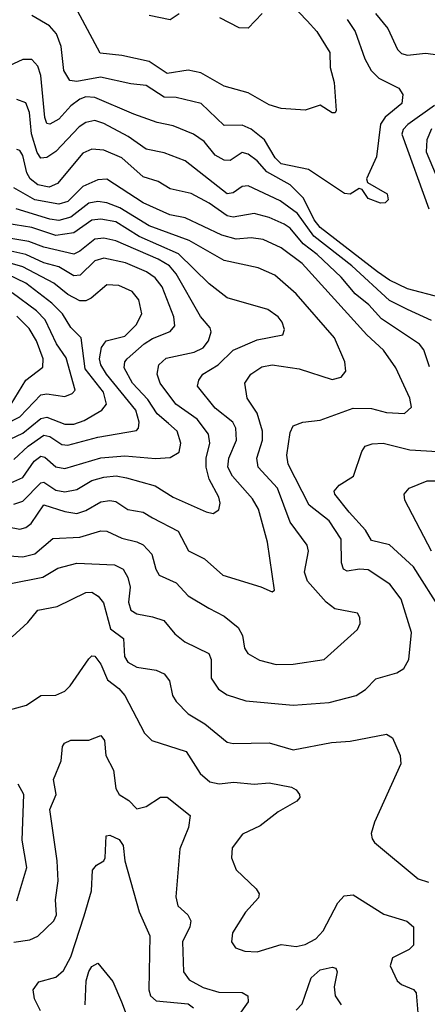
# Model space of a CAD drawing. Extents: x 1308313 to 1441400, y 959662 to 1036319.
# Tile 23 of 256: x 1341475 to 1342831, y 973207 to 976484. Entities that reach past the tile are written whole.
import ezdxf

# ---------------------------------------------------------------- set-up
doc = ezdxf.new("R2010")
doc.units = 0

msp = doc.modelspace()

# ---------------------------------------------------------------- linework, layer by layer
at = {"layer": '0CON10XD'}
for points in [[(1342378.8, 976535), (1342430.9, 976480.9), (1342464, 976445), (1342507.4, 976375), (1342507.7, 976325), (1342520.8, 976275), (1342528, 976182), (1342525, 976174), (1342515, 976174.5), (1342475, 976200), (1342425, 976183.1), (1342345, 976189.1), (1342305, 976201.2), (1342235, 976240.4), (1342155, 976263.3), (1342077.2, 976307.2), (1342035, 976316.6), (1341965, 976305.5), (1341905, 976345.7), (1341815, 976365.1), (1341742.7, 976372.7), (1341650.7, 976545)], [(1342564.8, 976484.8), (1342591, 976445), (1342623.8, 976353.8), (1342644.8, 976314.8), (1342670.3, 976290.3), (1342736.6, 976256.6), (1342749.4, 976235), (1342746.9, 976205), (1342690.6, 976159.4), (1342675, 976136.2), (1342662.5, 976027.5), (1342629, 975955), (1342632.2, 975942.2), (1342698.2, 975905), (1342700.6, 975885), (1342691.2, 975875), (1342675, 975873.9), (1342635, 975889.4), (1342615, 975919.5), (1342605, 975922.5), (1342575, 975904.1), (1342555.3, 975905.3), (1342435.5, 975985.5), (1342345, 976004.6), (1342324.5, 976025), (1342289.8, 976085), (1342245, 976120.5), (1342215, 976133.1), (1342155, 976132.2), (1342078.9, 976205), (1341995, 976225.2), (1341955, 976227), (1341895, 976265.7), (1341845, 976270.4), (1341743.2, 976293.2), (1341665, 976278.7), (1341641.8, 976281.7), (1341621.8, 976315), (1341612.7, 976395), (1341596.8, 976436.8), (1341573.6, 976463.6), (1341515, 976498.8)], [(1342005, 976504.3), (1341975, 976484.2), (1341905, 976498.6)], [(1342281.4, 976505), (1342235, 976456.2), (1342205, 976457.1), (1342140.4, 976490.4)], [(1342659.3, 976505), (1342699.7, 976455), (1342732.5, 976385), (1342745, 976371.5), (1342765, 976366.3), (1342825, 976372.6), (1342876, 976366)], [(1342875, 975559.6), (1342765, 975588.3), (1342705, 975617.4), (1342665, 975645.2), (1342475, 975792.6), (1342455, 975818.1), (1342419.5, 975890.5), (1342374.9, 975934.9), (1342297.6, 975977.6), (1342264.8, 976015), (1342235, 976037.1), (1342215, 976042.7), (1342175, 976015.9), (1342155, 976016.4), (1342125, 976033.5), (1342088.6, 976078.6), (1342052.9, 976102.9), (1341985, 976131.4), (1341932.6, 976142.6), (1341855, 976169.8), (1341725, 976225.2), (1341695, 976228), (1341675, 976220.2), (1341645, 976197.5), (1341605, 976153.8), (1341575, 976136.9), (1341565, 976138.9), (1341558.4, 976158.4), (1341545, 976298.6), (1341535, 976329.5), (1341515, 976351.8), (1341485, 976351.6), (1341405, 976314.8)], [(1342845, 975483.5), (1342765, 975519.6), (1342705, 975550.2), (1342580.5, 975665), (1342453.5, 975763.5), (1342398.8, 975838.8), (1342341.7, 975881.7), (1342235, 975931.9), (1342215, 975929.7), (1342185, 975908.3), (1342165, 975904.8), (1342025, 976014.1), (1341955, 976041.6), (1341895, 976053.7), (1341835.1, 976095.1), (1341755, 976139.1), (1341725, 976148.9), (1341695, 976141.7), (1341672.2, 976127.8), (1341595, 976045.2), (1341565, 976025.2), (1341545, 976023.4), (1341532.3, 976042.3), (1341513.4, 976105), (1341507.1, 976175), (1341495, 976207.7), (1341465, 976218.4)], [(1342855, 976198.5), (1342766.9, 976135), (1342751.1, 976118.9), (1342746.3, 976103.7), (1342836.9, 975855)], [(1342845, 976121.5), (1342829.4, 976085), (1342827.9, 976045), (1342869.5, 975945)], [(1342839, 975329), (1342820.2, 975385), (1342805, 975404.7), (1342678.7, 975488.7), (1342636.6, 975535), (1342591.4, 975571.4), (1342545, 975627.2), (1342465, 975702.8), (1342418, 975738), (1342375, 975790.2), (1342355, 975804), (1342305, 975826.3), (1342255, 975838.8), (1342185, 975827.2), (1342165, 975831), (1342105, 975873.5), (1342045, 975905.7), (1341975, 975921.6), (1341935, 975945.3), (1341885, 975961.4), (1341815, 976024.8), (1341755, 976050.4), (1341715, 976052.9), (1341685, 976040.5), (1341600.5, 975939.5), (1341572.6, 975927.4), (1341535, 975935.1), (1341509.9, 975955), (1341498.7, 975975), (1341485, 976032.2), (1341475, 976048.5), (1341465, 976051.8)], [(1341445, 974608), (1341551.7, 974628.3), (1341601, 974659), (1341664.8, 974675.2), (1341790.1, 974670.1), (1341818.5, 974655), (1341835, 974627.5), (1341842, 974595), (1341837, 974545), (1341845, 974519.1), (1341865, 974506.8), (1341916.2, 974496.2), (1341954.1, 974484.1), (1341990.6, 974440.6), (1342023.9, 974413.9), (1342104.4, 974375), (1342112.2, 974355), (1342112.2, 974292.2), (1342136.2, 974256.2), (1342165, 974237.1), (1342227.3, 974217.3), (1342385, 974203.1), (1342505, 974212), (1342595, 974235.4), (1342625.2, 974254.8), (1342660.2, 974289.8), (1342729.5, 974310.5), (1342753.1, 974325), (1342769.5, 974355), (1342779.2, 974445), (1342744, 974555), (1342706.9, 974605), (1342635, 974652.9), (1342605.3, 974655.3), (1342565, 974648.9), (1342552.7, 974655), (1342545.9, 974675.9), (1342544.7, 974755), (1342505, 974815.9), (1342438.1, 974868.1), (1342367.7, 975005), (1342364.2, 975035), (1342375, 975110), (1342385, 975132), (1342417.5, 975145), (1342475, 975151.2), (1342585, 975191), (1342645, 975190), (1342695, 975176.8), (1342755, 975173.5), (1342778.6, 975195), (1342773.3, 975225), (1342726.8, 975325), (1342685, 975384.6), (1342630.5, 975435), (1342415, 975672.6), (1342345, 975724.8), (1342285, 975752.3), (1342245, 975758.8), (1342195, 975753.3), (1342147.2, 975767.2), (1342025, 975825.2), (1341974.5, 975835), (1341885, 975874.5), (1341765, 975953.3), (1341735, 975951), (1341685, 975929.1), (1341635, 975879.3), (1341605, 975870.4), (1341525, 975884.9), (1341455, 975925.2)], [(1341439.3, 974699.3), (1341485, 974696.3), (1341525, 974706.2), (1341585, 974757.2), (1341675, 974761.6), (1341745, 974782.5), (1341765, 974782.4), (1341815, 974758.3), (1341865, 974746.8), (1341885, 974736), (1341914, 974705), (1341927.5, 974655), (1341939.1, 974635), (1341995, 974609.6), (1342035, 974566.1), (1342104.4, 974525), (1342155, 974498.5), (1342201.3, 974461.3), (1342215.9, 974435), (1342222.4, 974392.4), (1342234.1, 974374.1), (1342272.9, 974352.9), (1342328.3, 974338.3), (1342385, 974339.1), (1342487.5, 974355), (1342599.2, 974455), (1342608.1, 974475), (1342606.9, 974495), (1342598.8, 974508.8), (1342523.2, 974523.2), (1342495, 974545.4), (1342432.1, 974615), (1342422.1, 974645), (1342436, 974715), (1342431.2, 974735), (1342375, 974811.5), (1342332.5, 974925), (1342268.1, 974995), (1342264.3, 975025), (1342282.7, 975085), (1342283.1, 975115), (1342265.2, 975175), (1342231.8, 975225), (1342223.6, 975275), (1342244.4, 975305), (1342280.6, 975329.4), (1342315, 975335.9), (1342405, 975322.3), (1342515, 975287.1), (1342545, 975294.4), (1342560.6, 975315), (1342556.4, 975345), (1342522.2, 975425), (1342395, 975571.6), (1342323.8, 975633.8), (1342268.3, 975658.3), (1342155, 975682.5), (1342039, 975749), (1341905, 975798.5), (1341807.7, 975857.7), (1341765, 975875.2), (1341735, 975878.9), (1341705, 975873.6), (1341645, 975826.8), (1341605, 975816.2), (1341575, 975819.9), (1341462.3, 975855)], [(1341435, 974796.8), (1341475, 974788.4), (1341495, 974793.8), (1341512.2, 974807.8), (1341555, 974869.5), (1341625, 974847), (1341665, 974841), (1341695, 974850.9), (1341745, 974880), (1341775, 974884.3), (1341795, 974880.2), (1341835, 974853.5), (1341885, 974844.8), (1341916.2, 974826.2), (1342001.7, 974781.7), (1342036.8, 974716.8), (1342089.9, 974689.9), (1342150.6, 974635), (1342277.1, 974597.1), (1342315, 974580), (1342322.5, 974585), (1342299, 974745), (1342269.5, 974855), (1342249, 974889), (1342182.7, 974965), (1342167.7, 974995), (1342171, 975025), (1342195.7, 975085), (1342193.8, 975125), (1342183.6, 975145), (1342125, 975191.8), (1342066.1, 975265), (1342070.4, 975285), (1342084.6, 975305), (1342134.9, 975335.1), (1342185, 975384.3), (1342265, 975419.1), (1342350, 975435), (1342356.5, 975453.5), (1342348, 975478), (1342335, 975495.5), (1342300.1, 975520.1), (1342165, 975558.2), (1342105.3, 975605), (1342003, 975705), (1341872.4, 975762.4), (1341795, 975812), (1341745, 975820.2), (1341715, 975816.7), (1341654.7, 975775.3), (1341595, 975765.6), (1341515, 975793.2), (1341375, 975815.1)], [(1341455, 974872), (1341485, 974881.9), (1341545, 974942.3), (1341555, 974945.2), (1341595, 974917.9), (1341625, 974913), (1341665, 974921.1), (1341715, 974950.2), (1341755, 974962), (1341795.5, 974965.5), (1341830.2, 974959.8), (1341925, 974932.3), (1341985, 974894.7), (1342095, 974846.2), (1342118.9, 974841.1), (1342137.1, 974852.9), (1342141.8, 974875), (1342137.8, 974895), (1342105.4, 974955.4), (1342095.2, 974995), (1342094.8, 975025), (1342107.3, 975075), (1342103, 975105), (1342065, 975155.2), (1341994.7, 975205), (1341942.3, 975275), (1341932.4, 975305), (1341938.2, 975335), (1341962, 975358), (1342055, 975377.7), (1342085, 975391.6), (1342103.2, 975415), (1342111.6, 975445), (1342108.3, 975458.3), (1342076.4, 975496.4), (1341995, 975638.3), (1341973.5, 975665), (1341935, 975687.6), (1341795, 975748.3), (1341755, 975757), (1341725, 975754.1), (1341675, 975713.4), (1341655, 975704.1), (1341555, 975727.5), (1341505, 975745.6), (1341305, 975779.3)], [(1341445, 974942.3), (1341485, 974960), (1341522.9, 975015), (1341545, 975031.5), (1341558.4, 975028.4), (1341595, 974995.7), (1341625, 974990), (1341745, 975025.5), (1341825, 975032.5), (1341926.5, 975023.5), (1341975, 975027.5), (1342005, 975044.4), (1342011.3, 975075), (1341998.2, 975115), (1341970.1, 975140.1), (1341932.4, 975172.4), (1341900.6, 975220.6), (1341850, 975275), (1341822.6, 975325), (1341824.7, 975345), (1341832.2, 975355), (1341889, 975405), (1341916.4, 975423.6), (1341975, 975446.5), (1341990.9, 975465), (1341987.3, 975495), (1341948.8, 975595), (1341925, 975624.8), (1341897.1, 975645), (1341826.5, 975675), (1341755, 975691), (1341725, 975681.2), (1341675.9, 975634.1), (1341655, 975632.2), (1341605, 975661.4), (1341554.4, 975675.6), (1341495, 975702.4), (1341415, 975720.3)], [(1341455, 975020.2), (1341503.3, 975065), (1341555, 975101.5), (1341575, 975097.3), (1341615, 975070.4), (1341635, 975068), (1341735, 975094.4), (1341863.3, 975116.7), (1341870.4, 975125), (1341872.4, 975145), (1341861, 975185), (1341763.1, 975305), (1341744.2, 975335), (1341740.2, 975355), (1341746.9, 975393.1), (1341762.7, 975415), (1341825, 975431.5), (1341861.7, 975468.3), (1341881.2, 975505), (1341871.4, 975551.4), (1341849.2, 975579.2), (1341805, 975599.5), (1341765, 975601.3), (1341713, 975557), (1341695, 975548.4), (1341675, 975548.3), (1341635, 975569.6), (1341587.9, 975607.9), (1341485, 975661.3), (1341435, 975676.7)], [(1341421.6, 975078.4), (1341485, 975107.8), (1341545, 975157.2), (1341565, 975161.1), (1341625, 975137.7), (1341655, 975138.5), (1341689.6, 975150.4), (1341747.5, 975185), (1341763.2, 975205), (1341753.5, 975245), (1341692.2, 975322.2), (1341678.9, 975425), (1341645, 975459.3), (1341617.4, 975505), (1341581.3, 975541.3), (1341495, 975607), (1341435, 975635.7)], [(1341425, 975137.2), (1341475, 975162), (1341545, 975236.1), (1341565, 975239.3), (1341625, 975230.4), (1341649.6, 975240.4), (1341659.1, 975250.9), (1341629, 975359), (1341596.7, 975405), (1341559.8, 975485), (1341530.2, 975515), (1341449.5, 975575)], [(1341445.8, 975204.2), (1341495.5, 975285), (1341552.1, 975327.9), (1341552.3, 975355), (1341530.2, 975415), (1341506.1, 975456.1), (1341465, 975497.3)], [(1342879.5, 974515), (1342785, 974663.4), (1342705, 974736.7), (1342645, 974750.8), (1342625.7, 974785.7), (1342571.1, 974845), (1342523.2, 974905), (1342521.8, 974915), (1342538, 974935), (1342585.6, 974965), (1342613.1, 975046.9), (1342625, 975064.3), (1342647.4, 975072.6), (1342684.7, 975075.3), (1342773, 975053), (1342865, 975047.6)], [(1342845, 974715.6), (1342756.7, 974885), (1342754.5, 974905), (1342771.2, 974925), (1342831, 974949), (1342875, 974949.7)], [(1341449.7, 974430.3), (1341502.1, 974477.9), (1341535, 974518.5), (1341598.8, 974531.2), (1341695, 974578.1), (1341715, 974578.9), (1341736.2, 974565), (1341753.6, 974543.6), (1341776.6, 974456.6), (1341819.6, 974425), (1341823.3, 974365), (1341835, 974345.6), (1341865, 974329.6), (1341929.1, 974319.1), (1341955, 974306.7), (1341973.3, 974283.3), (1341983.3, 974235), (1341995, 974214.4), (1342035, 974173.8), (1342091, 974141), (1342165, 974079.1), (1342185, 974074.6), (1342305, 974077.3), (1342385, 974053.5), (1342512, 974078), (1342575, 974082.9), (1342695, 974105.6), (1342715, 974094), (1342741.1, 974035), (1342742.9, 974007.1), (1342655, 973813.3), (1342644.3, 973775), (1342647.9, 973757.9), (1342656, 973745), (1342800.6, 973625), (1342835, 973613.6)], [(1341433.3, 974185), (1341497.3, 974202.7), (1341545.4, 974234.6), (1341595, 974235.6), (1341625, 974249.5), (1341643, 974267), (1341705, 974357.1), (1341715, 974366.9), (1341724.3, 974365.7), (1341745, 974339.6), (1341767.1, 974287.1), (1341805, 974258.5), (1341824.6, 974235), (1341889.5, 974109.5), (1341914.6, 974084.6), (1342028.8, 974048.8), (1342074.8, 973974.8), (1342107.9, 973947.9), (1342139, 973941), (1342186.9, 973946.9), (1342255, 973939.3), (1342305, 973944.6), (1342379.3, 973929.3), (1342395, 973920.8), (1342406, 973905), (1342407.5, 973895), (1342396.7, 973883.3), (1342335, 973847.3), (1342275, 973801.3), (1342216.5, 973773.5), (1342182.2, 973727.8), (1342180, 973695), (1342194.6, 973654.6), (1342261.7, 973591.7), (1342271.4, 973575), (1342268.9, 973561.1), (1342226, 973514), (1342182.9, 973445), (1342180, 973415), (1342193.3, 973395), (1342223.6, 973383.6), (1342265, 973381.8), (1342345, 973406.5), (1342395, 973398.8), (1342425, 973405.9), (1342460.4, 973425), (1342485, 973451.1), (1342533.2, 973545), (1342555, 973568.5), (1342585, 973570.9), (1342686.8, 973506.7), (1342763.3, 973483.3), (1342785.6, 973465), (1342785, 973403.3), (1342770.9, 973389.1), (1342715, 973362), (1342708.1, 973335), (1342731.1, 973285), (1342745, 973273.1), (1342785, 973256.5), (1342794.5, 973245), (1342800.4, 973165)], [(1341455, 973413.3), (1341508.6, 973421.4), (1341535, 973433.6), (1341587.9, 973485), (1341596.7, 973505), (1341593.4, 973555), (1341602.3, 973617.7), (1341599, 973685), (1341574.8, 973855), (1341595.4, 973905), (1341587.2, 973955), (1341612.8, 974017.2), (1341617.1, 974065), (1341624.2, 974075.8), (1341644.3, 974085.7), (1341705, 974085.9), (1341745, 974101.4), (1341757.1, 974085), (1341761.5, 974035), (1341786.4, 973986.4), (1341794.8, 973924.8), (1341805.2, 973905.2), (1341837.8, 973885), (1341865, 973857.9), (1341895, 973865.3), (1341943.2, 973896.7), (1341965, 973896.7), (1342042, 973835), (1342036.2, 973795), (1342007.1, 973725), (1341993.8, 973565), (1342001.2, 973535), (1342034.5, 973505), (1342044, 973485), (1342040.7, 973465), (1342016.6, 973415), (1342019.4, 973315), (1342038.3, 973288.3), (1342085, 973262.4), (1342137.6, 973247.6), (1342215, 973245.9), (1342234.4, 973235), (1342234.6, 973215), (1342199.1, 973165)], [(1341465, 973551.1), (1341498, 973662), (1341483.3, 973753.3), (1341488.5, 973905), (1341470, 973940)], [(1341544.3, 973185), (1341523.3, 973225), (1341519.2, 973255), (1341538.2, 973281.8), (1341595, 973297.1), (1341620.7, 973319.3), (1341644.3, 973365), (1341689.1, 973500.9), (1341714, 973585), (1341717.1, 973652.9), (1341730, 973670), (1341755, 973684.2), (1341758.9, 973695), (1341762.8, 973767.2), (1341775, 973770.4), (1341805.6, 973755.6), (1341818.7, 973735), (1341824.1, 973685), (1341872.4, 973515), (1341907.6, 973435), (1341904.8, 973255), (1341909.6, 973235), (1341928.3, 973218.3), (1342035, 973208.5), (1342053.6, 973195)], [(1341692.5, 973205), (1341696.3, 973285), (1341705, 973315.6), (1341715, 973333.3), (1341735, 973343.8), (1341785, 973282.5), (1341812.9, 973215), (1341831.9, 973165)], [(1342395, 973187.8), (1342415, 973208.9), (1342445, 973295.5), (1342475, 973321.5), (1342515, 973330.9), (1342526.9, 973326.9), (1342531.8, 973315), (1342521.2, 973265), (1342524.1, 973235), (1342544.8, 973204.8)]]:
    msp.add_lwpolyline(points, dxfattribs=at)

doc.saveas('drawing.dxf')
